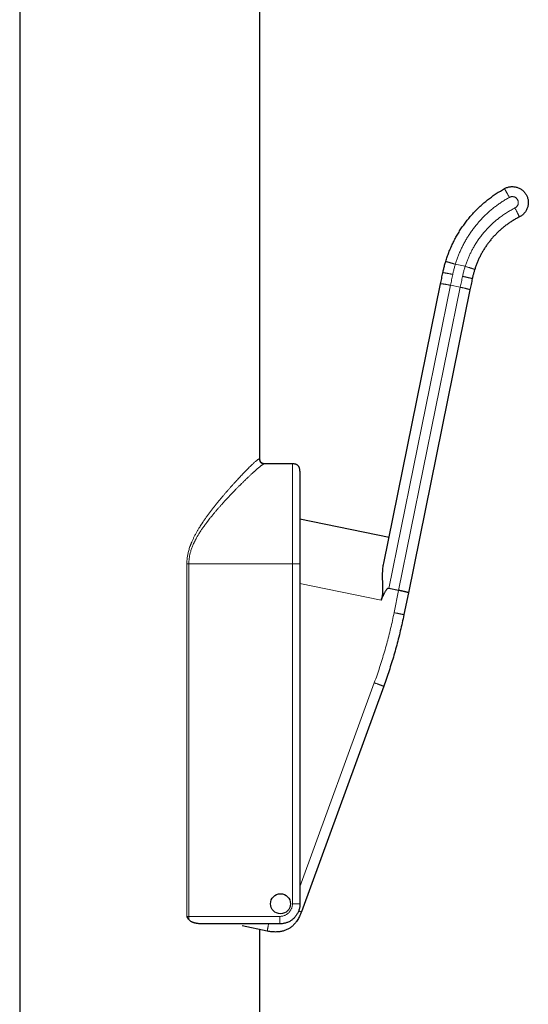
# Model space of a CAD drawing. Header units: millimetres. Extents: x 8 to 1004, y 12 to 903.
# Tile 13 of 56: x 309 to 360, y 706 to 804. Entities that reach past the tile are written whole.
import ezdxf

# ---------------------------------------------------------------- set-up
doc = ezdxf.new("R2010")
doc.units = ezdxf.units.MM

msp = doc.modelspace()

# ---------------------------------------------------------------- linework, layer by layer
at = {"color": 7, "linetype": 'Continuous', "lineweight": 30}
for p, q in [((333.267, 760.511), (333.267, 868.219)), ((309.267, 850.585), (309.267, 673.445)), ((345.64, 750.066), (351.318, 777.989)), ((354.258, 777.391), (348.102, 747.12)), ((336.517, 760.011), (333.727, 760.011)), ((346.166, 752.653), (337.267, 754.463)), ((346.166, 752.653), (337.267, 754.462)), ((337.267, 750.011), (337.267, 716.011)), ((347.129, 747.355), (346.15, 747.554)), ((348.102, 747.12), (347.657, 744.93)), ((345.637, 737.772), (337.411, 715.201)), ((335.267, 714.011), (327.507, 714.011)), ((333.994, 713.289), (331.48, 713.8)), ((333.267, 673.445), (333.267, 713.437))]:
    msp.add_line(p, q, dxfattribs=at)
at = {"color": 8, "linetype": 'Continuous', "lineweight": 0}
for p, q in [((352.79, 779.957), (353.778, 779.756)), ((352.312, 777.86), (346.15, 747.554)), ((353.292, 777.66), (352.312, 777.86)), ((347.129, 747.355), (353.292, 777.66)), ((325.97, 714.761), (325.97, 750.011)), ((326.166, 750.011), (326.166, 714.761)), ((336.517, 750.011), (326.166, 750.011)), ((336.517, 716.011), (336.517, 750.011)), ((345.383, 746.383), (337.267, 748.034)), ((346.677, 745.129), (347.129, 747.355)), ((337.267, 717.727), (344.697, 738.114)), ((326.166, 714.761), (335.267, 714.761))]:
    msp.add_line(p, q, dxfattribs=at)
at = {"color": 7, "linetype": 'Continuous', "lineweight": 30}
msp.add_circle((335.324, 716.024), 1, dxfattribs=at)
for points in [[(357.706, 787.524), (357.753, 787.548), (357.847, 787.597), (357.997, 787.652), (358.15, 787.693), (358.308, 787.718), (358.467, 787.728), (358.626, 787.722), (358.783, 787.7), (358.938, 787.662), (359.088, 787.609), (359.233, 787.542), (359.37, 787.46), (359.498, 787.366), (359.616, 787.259), (359.723, 787.141), (359.818, 787.013), (359.899, 786.876), (359.967, 786.732), (360.019, 786.582), (360.057, 786.427), (360.079, 786.269), (360.086, 786.11), (360.076, 785.951), (360.051, 785.794), (360.011, 785.64), (359.955, 785.491), (359.885, 785.348), (359.801, 785.213), (359.703, 785.086), (359.594, 784.97), (359.474, 784.866), (359.345, 784.773), (359.251, 784.723), (359.205, 784.697)], [(351.834, 780.247), (351.882, 780.4), (351.978, 780.705), (352.144, 781.154), (352.327, 781.597), (352.526, 782.033), (352.742, 782.461), (352.974, 782.88), (353.223, 783.29), (353.487, 783.69), (353.766, 784.08), (354.059, 784.459), (354.367, 784.826), (354.689, 785.181), (355.025, 785.523), (355.373, 785.853), (355.734, 786.168), (356.107, 786.47), (356.49, 786.757), (356.885, 787.029), (357.289, 787.286), (357.567, 787.445), (357.706, 787.524)], [(359.205, 784.697), (359.1, 784.643), (358.891, 784.534), (358.585, 784.355), (358.286, 784.165), (357.996, 783.963), (357.713, 783.75), (357.439, 783.526), (357.174, 783.291), (356.919, 783.046), (356.674, 782.79), (356.439, 782.526), (356.214, 782.252), (356.001, 781.969), (355.799, 781.679), (355.609, 781.38), (355.431, 781.074), (355.265, 780.762), (355.111, 780.443), (354.971, 780.118), (354.842, 779.788), (354.768, 779.564), (354.731, 779.452)], [(351.318, 777.989), (351.356, 778.176), (351.432, 778.55), (351.508, 778.924), (351.546, 779.111)], [(354.486, 778.513), (354.448, 778.326), (354.372, 777.952), (354.296, 777.578), (354.258, 777.391)], [(337.267, 716.011), (337.266, 715.959), (337.263, 715.854), (337.244, 715.698), (337.214, 715.544), (337.171, 715.393), (337.116, 715.245), (337.051, 715.102), (336.974, 714.965), (336.887, 714.835), (336.789, 714.711), (336.682, 714.596), (336.567, 714.489), (336.444, 714.392), (336.313, 714.304), (336.176, 714.227), (336.033, 714.162), (335.885, 714.107), (335.734, 714.065), (335.58, 714.034), (335.424, 714.015), (335.319, 714.013), (335.267, 714.011)]]:
    msp.add_open_spline(points, degree=3, dxfattribs=at)
at = {"color": 8, "linetype": 'Continuous', "lineweight": 0}
for points, knots in [([(358.192, 786.65), (358.072, 786.582), (357.834, 786.446), (357.486, 786.226), (357.146, 785.995), (356.814, 785.752), (356.491, 785.497), (356.184, 785.235), (355.891, 784.968), (355.614, 784.698), (355.346, 784.418), (355.087, 784.128), (354.833, 783.824), (354.585, 783.506), (354.344, 783.172), (354.116, 782.83), (353.9, 782.48), (353.696, 782.123), (353.509, 781.765), (353.338, 781.407), (353.182, 781.053), (353.039, 780.692), (352.907, 780.328), (352.829, 780.081), (352.79, 779.957)], [0, 0, 0, 0, 0.04673, 0.093364, 0.139961, 0.186582, 0.233287, 0.280048, 0.324039, 0.367979, 0.411919, 0.455909, 0.5, 0.546721, 0.593349, 0.639946, 0.68657, 0.733283, 0.780054, 0.824052, 0.867995, 0.911933, 0.955918, 1, 1, 1, 1]), ([(357.706, 787.524), (357.706, 787.523), (357.707, 787.522), (357.712, 787.512), (357.722, 787.495), (357.735, 787.471), (357.752, 787.44), (357.773, 787.403), (357.798, 787.358), (357.827, 787.306), (357.859, 787.248), (357.895, 787.182), (357.936, 787.11), (357.98, 787.031), (358.027, 786.945), (358.079, 786.853), (358.134, 786.754), (358.172, 786.685), (358.192, 786.65)], [0, 0, 0, 0, 0.074669, 0.144858, 0.210964, 0.273465, 0.332924, 0.389996, 0.44542, 0.5, 0.55458, 0.610004, 0.667076, 0.726535, 0.789036, 0.855142, 0.925331, 1, 1, 1, 1]), ([(358.754, 785.59), (358.777, 785.603), (358.823, 785.628), (358.886, 785.678), (358.941, 785.735), (358.989, 785.799), (359.028, 785.869), (359.057, 785.943), (359.076, 786.02), (359.084, 786.1), (359.082, 786.179), (359.07, 786.258), (359.048, 786.334), (359.015, 786.407), (358.973, 786.475), (358.923, 786.537), (358.864, 786.591), (358.799, 786.637), (358.729, 786.675), (358.654, 786.702), (358.576, 786.72), (358.497, 786.727), (358.417, 786.723), (358.339, 786.71), (358.263, 786.686), (358.215, 786.662), (358.192, 786.65)], [0, 0, 0, 0, 0.041724, 0.083143, 0.124997, 0.166659, 0.208077, 0.249997, 0.291658, 0.333077, 0.374997, 0.416658, 0.458077, 0.499997, 0.541658, 0.583077, 0.624997, 0.666658, 0.708077, 0.749997, 0.791658, 0.833077, 0.874997, 0.916725, 0.958143, 1, 1, 1, 1]), ([(353.778, 779.756), (353.817, 779.873), (353.894, 780.105), (354.026, 780.448), (354.169, 780.786), (354.325, 781.118), (354.494, 781.445), (354.685, 781.785), (354.901, 782.134), (355.144, 782.492), (355.403, 782.839), (355.663, 783.158), (355.922, 783.45), (356.175, 783.716), (356.438, 783.972), (356.71, 784.218), (356.992, 784.454), (357.3, 784.694), (357.634, 784.933), (357.997, 785.169), (358.369, 785.39), (358.626, 785.523), (358.754, 785.59)], [0, 0, 0, 0, 0.046735, 0.093367, 0.13996, 0.186578, 0.233287, 0.280054, 0.33503, 0.389942, 0.444897, 0.5, 0.546724, 0.59335, 0.639942, 0.686565, 0.733282, 0.780061, 0.835045, 0.88996, 0.94491, 1, 1, 1, 1]), ([(359.205, 784.697), (359.204, 784.698), (359.204, 784.699), (359.198, 784.71), (359.19, 784.727), (359.177, 784.751), (359.162, 784.783), (359.142, 784.821), (359.119, 784.867), (359.093, 784.919), (359.062, 784.979), (359.029, 785.046), (358.991, 785.12), (358.951, 785.2), (358.906, 785.288), (358.859, 785.382), (358.807, 785.484), (358.772, 785.554), (358.754, 785.59)], [0, 0, 0, 0, 0.074669, 0.144858, 0.210964, 0.273465, 0.332924, 0.389996, 0.44542, 0.5, 0.55458, 0.610004, 0.667076, 0.726535, 0.789036, 0.855142, 0.925331, 1, 1, 1, 1]), ([(351.834, 780.247), (351.834, 780.247), (351.836, 780.247), (351.847, 780.243), (351.865, 780.238), (351.891, 780.23), (351.925, 780.22), (351.966, 780.207), (352.015, 780.192), (352.072, 780.175), (352.136, 780.156), (352.207, 780.134), (352.286, 780.11), (352.373, 780.084), (352.467, 780.055), (352.568, 780.025), (352.677, 779.992), (352.752, 779.969), (352.79, 779.957)], [0, 0, 0, 0, 0.074669, 0.144858, 0.210964, 0.273465, 0.332924, 0.389996, 0.44542, 0.5, 0.55458, 0.610004, 0.667076, 0.726535, 0.789036, 0.855142, 0.925331, 1, 1, 1, 1]), ([(352.79, 779.957), (352.758, 779.846), (352.692, 779.623), (352.606, 779.286), (352.557, 779.059), (352.533, 778.946)], [0, 0, 0, 0, 0.33338, 0.666597, 1, 1, 1, 1]), ([(353.513, 778.747), (353.538, 778.86), (353.586, 779.087), (353.675, 779.424), (353.744, 779.645), (353.778, 779.756)], [0, 0, 0, 0, 0.333412, 0.666589, 1, 1, 1, 1]), ([(354.731, 779.452), (354.73, 779.452), (354.729, 779.452), (354.717, 779.456), (354.699, 779.462), (354.673, 779.47), (354.64, 779.481), (354.599, 779.494), (354.55, 779.51), (354.494, 779.527), (354.43, 779.548), (354.359, 779.571), (354.28, 779.596), (354.194, 779.623), (354.1, 779.653), (354, 779.685), (353.891, 779.72), (353.817, 779.744), (353.778, 779.756)], [0, 0, 0, 0, 0.074669, 0.144858, 0.210964, 0.273465, 0.332924, 0.389996, 0.44542, 0.5, 0.55458, 0.610004, 0.667076, 0.726535, 0.789036, 0.855142, 0.925331, 1, 1, 1, 1]), ([(351.546, 779.111), (351.547, 779.113), (351.549, 779.115), (351.562, 779.116), (351.581, 779.116), (351.609, 779.114), (351.644, 779.11), (351.686, 779.104), (351.737, 779.097), (351.795, 779.087), (351.861, 779.076), (351.935, 779.063), (352.016, 779.048), (352.105, 779.031), (352.201, 779.012), (352.305, 778.992), (352.417, 778.97), (352.494, 778.954), (352.533, 778.946)], [0, 0, 0, 0, 0.074669, 0.144858, 0.210964, 0.273465, 0.332924, 0.389996, 0.44542, 0.5, 0.55458, 0.610004, 0.667076, 0.726535, 0.789036, 0.855142, 0.925331, 1, 1, 1, 1]), ([(354.486, 778.513), (354.486, 778.515), (354.485, 778.518), (354.474, 778.524), (354.456, 778.532), (354.43, 778.54), (354.396, 778.55), (354.355, 778.562), (354.305, 778.575), (354.248, 778.589), (354.182, 778.604), (354.11, 778.621), (354.029, 778.639), (353.94, 778.658), (353.844, 778.678), (353.741, 778.7), (353.63, 778.723), (353.553, 778.739), (353.513, 778.747)], [0, 0, 0, 0, 0.074669, 0.144858, 0.210964, 0.273465, 0.332924, 0.389996, 0.44542, 0.5, 0.55458, 0.610004, 0.667076, 0.726535, 0.789036, 0.855142, 0.925331, 1, 1, 1, 1]), ([(351.318, 777.989), (351.319, 777.991), (351.322, 777.997), (351.335, 778.002), (351.355, 778.006), (351.383, 778.007), (351.419, 778.007), (351.463, 778.004), (351.514, 777.999), (351.572, 777.992), (351.639, 777.983), (351.713, 777.971), (351.795, 777.958), (351.884, 777.942), (351.98, 777.925), (352.084, 777.905), (352.196, 777.883), (352.273, 777.868), (352.312, 777.86)], [0, 0, 0, 0, 0.074669, 0.144858, 0.210964, 0.273465, 0.332924, 0.389996, 0.44542, 0.5, 0.55458, 0.610004, 0.667076, 0.726535, 0.789036, 0.855142, 0.925331, 1, 1, 1, 1]), ([(354.258, 777.391), (354.258, 777.394), (354.258, 777.4), (354.248, 777.41), (354.23, 777.421), (354.205, 777.434), (354.172, 777.447), (354.131, 777.461), (354.082, 777.477), (354.025, 777.493), (353.96, 777.511), (353.888, 777.529), (353.807, 777.549), (353.719, 777.569), (353.623, 777.591), (353.52, 777.613), (353.409, 777.637), (353.332, 777.652), (353.292, 777.66)], [0, 0, 0, 0, 0.0746695, 0.1448578, 0.2109639, 0.2734646, 0.332924, 0.3899961, 0.4454196, 0.5, 0.5545804, 0.6100039, 0.667076, 0.7265354, 0.7890361, 0.8551422, 0.9253305, 1, 1, 1, 1]), ([(325.97, 750.011), (325.97, 750.065), (325.971, 750.173), (325.98, 750.334), (325.994, 750.496), (326.014, 750.659), (326.039, 750.822), (326.07, 750.985), (326.108, 751.16), (326.156, 751.347), (326.215, 751.546), (326.266, 751.701), (326.306, 751.812), (326.331, 751.881), (326.357, 751.949), (326.384, 752.018), (326.411, 752.087), (326.44, 752.156), (326.496, 752.288), (326.585, 752.485), (326.713, 752.745), (326.852, 753.009), (326.995, 753.266), (327.142, 753.514), (327.252, 753.691), (327.325, 753.807), (327.36, 753.862), (327.395, 753.916), (327.431, 753.971), (327.467, 754.026), (327.504, 754.082), (327.588, 754.209), (327.723, 754.407), (327.912, 754.674), (328.106, 754.942), (328.305, 755.209), (328.509, 755.475), (328.714, 755.737), (328.911, 755.985), (329.1, 756.218), (329.282, 756.44), (329.463, 756.657), (329.643, 756.87), (329.822, 757.08), (330.007, 757.293), (330.196, 757.509), (330.387, 757.726), (330.574, 757.935), (330.756, 758.137), (330.934, 758.331), (331.109, 758.521), (331.283, 758.708), (331.456, 758.892), (331.624, 759.068), (331.749, 759.198), (331.836, 759.287), (331.887, 759.34), (331.937, 759.391), (331.987, 759.442), (332.035, 759.491), (332.083, 759.539), (332.166, 759.622), (332.28, 759.735), (332.419, 759.87), (332.547, 759.992), (332.666, 760.101), (332.773, 760.198), (332.87, 760.282), (332.957, 760.352), (333.032, 760.41), (333.098, 760.456), (333.152, 760.488), (333.197, 760.508), (333.218, 760.51), (333.228, 760.511)], [0, 0, 0, 0, 0.008966, 0.017975, 0.027039, 0.036169, 0.045379, 0.05468, 0.064084, 0.075458, 0.087081, 0.098971, 0.103037, 0.107135, 0.111267, 0.115432, 0.119632, 0.123866, 0.128135, 0.144135, 0.160667, 0.177751, 0.195405, 0.211425, 0.227909, 0.231674, 0.235464, 0.239278, 0.243115, 0.246977, 0.250864, 0.254775, 0.273914, 0.293379, 0.313181, 0.333326, 0.353824, 0.374683, 0.394915, 0.413191, 0.431462, 0.449734, 0.468011, 0.486297, 0.504598, 0.524988, 0.545182, 0.565186, 0.585008, 0.604655, 0.624134, 0.64439, 0.665237, 0.685808, 0.706114, 0.712895, 0.719647, 0.726371, 0.733069, 0.739739, 0.746383, 0.753002, 0.774841, 0.796379, 0.817637, 0.838635, 0.859395, 0.879939, 0.90029, 0.920472, 0.940508, 0.960425, 0.980247, 1, 1, 1, 1]), ([(333.727, 760.011), (333.719, 760.011), (333.702, 760.009), (333.669, 759.998), (333.63, 759.98), (333.584, 759.954), (333.532, 759.921), (333.473, 759.881), (333.408, 759.833), (333.326, 759.771), (333.225, 759.69), (333.1, 759.587), (332.99, 759.493), (332.903, 759.417), (332.843, 759.364), (332.781, 759.309), (332.717, 759.252), (332.651, 759.192), (332.546, 759.097), (332.397, 758.96), (332.197, 758.772), (332.021, 758.604), (331.875, 758.463), (331.764, 758.356), (331.652, 758.246), (331.542, 758.138), (331.411, 758.009), (331.255, 757.854), (331.067, 757.664), (330.917, 757.512), (330.81, 757.402), (330.749, 757.339), (330.687, 757.275), (330.624, 757.21), (330.56, 757.144), (330.495, 757.076), (330.43, 757.008), (330.346, 756.919), (330.241, 756.809), (330.114, 756.673), (329.98, 756.53), (329.843, 756.382), (329.715, 756.242), (329.61, 756.126), (329.525, 756.032), (329.448, 755.947), (329.366, 755.854), (329.278, 755.755), (329.184, 755.648), (329.082, 755.532), (328.978, 755.411), (328.871, 755.286), (328.77, 755.166), (328.675, 755.052), (328.591, 754.952), (328.52, 754.865), (328.449, 754.778), (328.369, 754.679), (328.261, 754.544), (328.136, 754.384), (328.032, 754.248), (327.964, 754.159), (327.931, 754.114), (327.898, 754.07), (327.865, 754.026), (327.833, 753.983), (327.776, 753.905), (327.695, 753.793), (327.592, 753.647), (327.493, 753.504), (327.399, 753.364), (327.31, 753.228), (327.221, 753.088), (327.14, 752.958), (327.068, 752.836), (327.006, 752.73), (326.947, 752.625), (326.89, 752.521), (326.835, 752.419), (326.783, 752.318), (326.734, 752.218), (326.674, 752.094), (326.606, 751.945), (326.533, 751.771), (326.466, 751.599), (326.407, 751.429), (326.354, 751.261), (326.298, 751.06), (326.244, 750.823), (326.199, 750.551), (326.171, 750.28), (326.168, 750.101), (326.166, 750.011)], [0, 0, 0, 0, 0.015351, 0.030754, 0.046217, 0.06175, 0.077361, 0.093058, 0.10885, 0.124744, 0.147115, 0.169845, 0.192953, 0.20214, 0.211389, 0.220701, 0.230078, 0.239521, 0.24903, 0.273838, 0.299341, 0.325555, 0.338165, 0.350936, 0.363871, 0.376532, 0.387824, 0.407181, 0.427212, 0.44792, 0.454151, 0.460442, 0.466791, 0.473199, 0.479667, 0.486194, 0.492781, 0.499426, 0.511485, 0.524111, 0.537304, 0.551065, 0.564298, 0.574745, 0.581633, 0.589063, 0.597035, 0.60555, 0.614607, 0.624206, 0.634918, 0.644844, 0.655142, 0.664324, 0.672391, 0.679342, 0.685178, 0.693094, 0.702658, 0.716807, 0.730251, 0.733656, 0.737013, 0.740321, 0.743581, 0.746793, 0.749957, 0.760954, 0.771597, 0.781886, 0.791822, 0.801406, 0.810639, 0.82103, 0.828333, 0.835489, 0.842498, 0.849361, 0.856078, 0.86265, 0.869079, 0.875366, 0.886508, 0.897354, 0.907911, 0.918189, 0.928197, 0.937945, 0.953891, 0.969508, 0.984856, 1, 1, 1, 1]), ([(333.727, 760.011), (333.7, 760.012), (333.649, 760.013), (333.576, 760.024), (333.515, 760.039), (333.464, 760.059), (333.423, 760.081), (333.386, 760.106), (333.352, 760.136), (333.323, 760.169), (333.297, 760.207), (333.276, 760.248), (333.256, 760.299), (333.241, 760.36), (333.23, 760.433), (333.229, 760.485), (333.228, 760.511)], [0, 0, 0, 0, 0.098542, 0.189342, 0.273439, 0.332905, 0.389984, 0.445413, 0.5, 0.554587, 0.610016, 0.667095, 0.726561, 0.810658, 0.901458, 1, 1, 1, 1]), ([(336.517, 750.011), (336.517, 750.158), (336.517, 750.451), (336.517, 750.89), (336.517, 751.327), (336.517, 751.762), (336.517, 752.191), (336.517, 752.613), (336.517, 753.028), (336.517, 753.437), (336.517, 753.842), (336.517, 754.242), (336.517, 754.636), (336.517, 755.022), (336.517, 755.398), (336.517, 755.761), (336.517, 756.111), (336.517, 756.448), (336.517, 756.773), (336.517, 757.086), (336.517, 757.389), (336.517, 757.679), (336.517, 757.954), (336.517, 758.213), (336.517, 758.456), (336.517, 758.681), (336.517, 758.888), (336.517, 759.079), (336.517, 759.254), (336.517, 759.412), (336.517, 759.554), (336.517, 759.676), (336.517, 759.78), (336.517, 759.865), (336.517, 759.931), (336.517, 759.977), (336.517, 760.006), (336.517, 760.01), (336.517, 760.011)], [0, 0, 0, 0, 0.028, 0.056, 0.084, 0.112, 0.14, 0.1675, 0.195, 0.2225, 0.25, 0.278, 0.306, 0.334, 0.362, 0.39, 0.4175, 0.445, 0.4725, 0.5, 0.528, 0.556, 0.584, 0.612, 0.64, 0.6675, 0.695, 0.7225, 0.75, 0.778, 0.806, 0.834, 0.862, 0.89, 0.9175, 0.945, 0.9725, 1, 1, 1, 1]), ([(326.166, 750.011), (326.149, 750.011), (326.115, 750.011), (326.066, 750.011), (326.017, 750.011), (325.986, 750.011), (325.97, 750.011)], [0, 0, 0, 0, 0.251285, 0.5, 0.748715, 1, 1, 1, 1]), ([(337.267, 750.011), (337.266, 750.011), (337.264, 750.011), (337.248, 750.011), (337.225, 750.011), (337.195, 750.011), (337.163, 750.011), (337.125, 750.011), (337.08, 750.011), (337.03, 750.011), (336.974, 750.011), (336.912, 750.011), (336.836, 750.011), (336.744, 750.011), (336.634, 750.011), (336.557, 750.011), (336.517, 750.011)], [0, 0, 0, 0, 0.098542, 0.189342, 0.273439, 0.332905, 0.389984, 0.445413, 0.5, 0.554587, 0.610016, 0.667095, 0.726561, 0.810658, 0.901458, 1, 1, 1, 1]), ([(344.697, 738.114), (344.789, 738.371), (344.974, 738.884), (345.234, 739.659), (345.481, 740.438), (345.716, 741.22), (345.936, 742.001), (346.142, 742.781), (346.333, 743.56), (346.513, 744.343), (346.622, 744.867), (346.677, 745.129)], [0, 0, 0, 0, 0.112143, 0.224178, 0.336135, 0.448048, 0.559945, 0.669861, 0.779822, 0.889859, 1, 1, 1, 1]), ([(347.657, 744.93), (347.656, 744.93), (347.655, 744.93), (347.643, 744.933), (347.624, 744.937), (347.598, 744.942), (347.563, 744.949), (347.521, 744.958), (347.471, 744.968), (347.413, 744.98), (347.348, 744.993), (347.274, 745.008), (347.193, 745.024), (347.105, 745.042), (347.008, 745.062), (346.905, 745.083), (346.793, 745.106), (346.717, 745.121), (346.677, 745.129)], [0, 0, 0, 0, 0.074669, 0.144858, 0.210964, 0.273465, 0.332924, 0.389996, 0.44542, 0.5, 0.55458, 0.610004, 0.667076, 0.726535, 0.789036, 0.855142, 0.925331, 1, 1, 1, 1]), ([(345.637, 737.772), (345.636, 737.772), (345.635, 737.773), (345.624, 737.777), (345.606, 737.783), (345.58, 737.793), (345.547, 737.805), (345.507, 737.819), (345.459, 737.837), (345.403, 737.857), (345.34, 737.88), (345.27, 737.906), (345.192, 737.934), (345.107, 737.965), (345.015, 737.999), (344.916, 738.035), (344.809, 738.074), (344.735, 738.101), (344.697, 738.114)], [0, 0, 0, 0, 0.0746695, 0.1448578, 0.2109639, 0.2734646, 0.332924, 0.3899961, 0.4454196, 0.5, 0.5545804, 0.6100039, 0.667076, 0.7265354, 0.7890361, 0.8551422, 0.9253305, 1, 1, 1, 1]), ([(335.267, 714.761), (335.308, 714.762), (335.39, 714.765), (335.511, 714.783), (335.63, 714.813), (335.746, 714.855), (335.857, 714.907), (335.962, 714.97), (336.061, 715.043), (336.152, 715.126), (336.235, 715.217), (336.308, 715.315), (336.371, 715.421), (336.423, 715.532), (336.465, 715.648), (336.495, 715.767), (336.513, 715.888), (336.516, 715.97), (336.517, 716.011)], [0, 0, 0, 0, 0.062751, 0.124928, 0.18714, 0.249997, 0.312697, 0.374856, 0.437086, 0.499997, 0.562697, 0.624856, 0.687086, 0.749997, 0.812751, 0.874928, 0.937141, 1, 1, 1, 1]), ([(337.267, 716.011), (337.266, 716.011), (337.264, 716.011), (337.248, 716.011), (337.225, 716.011), (337.195, 716.011), (337.163, 716.011), (337.125, 716.011), (337.08, 716.011), (337.03, 716.011), (336.974, 716.011), (336.912, 716.011), (336.836, 716.011), (336.744, 716.011), (336.634, 716.011), (336.557, 716.011), (336.517, 716.011)], [0, 0, 0, 0, 0.098542, 0.189342, 0.273439, 0.332905, 0.389984, 0.445413, 0.5, 0.554587, 0.610016, 0.667095, 0.726561, 0.810658, 0.901458, 1, 1, 1, 1]), ([(325.97, 714.761), (325.986, 714.761), (326.017, 714.761), (326.066, 714.761), (326.115, 714.761), (326.149, 714.761), (326.166, 714.761)], [0, 0, 0, 0, 0.251285, 0.5, 0.748715, 1, 1, 1, 1]), ([(326.166, 714.437), (326.166, 714.461), (326.166, 714.511), (326.166, 714.589), (326.166, 714.673), (326.166, 714.731), (326.166, 714.761)], [0, 0, 0, 0, 0.228803, 0.470662, 0.727258, 1, 1, 1, 1]), ([(335.267, 714.011), (335.267, 714.012), (335.267, 714.014), (335.267, 714.03), (335.267, 714.053), (335.267, 714.083), (335.267, 714.115), (335.267, 714.154), (335.267, 714.198), (335.267, 714.248), (335.267, 714.304), (335.267, 714.366), (335.267, 714.442), (335.267, 714.534), (335.267, 714.645), (335.267, 714.721), (335.267, 714.761)], [0, 0, 0, 0, 0.098542, 0.189342, 0.273439, 0.332905, 0.389984, 0.445413, 0.5, 0.554587, 0.610016, 0.667095, 0.726561, 0.810658, 0.901458, 1, 1, 1, 1]), ([(337.411, 715.201), (337.409, 715.202), (337.407, 715.203), (337.388, 715.21), (337.358, 715.221), (337.321, 715.234), (337.28, 715.249), (337.232, 715.266), (337.184, 715.284), (337.149, 715.297), (337.135, 715.302)], [0, 0, 0, 0, 0.184042, 0.353626, 0.510688, 0.62175, 0.728353, 0.831877, 0.933826, 1, 1, 1, 1]), ([(333.994, 713.289), (333.994, 713.29), (333.995, 713.292), (333.999, 713.313), (334.005, 713.344), (334.013, 713.382), (334.022, 713.425), (334.032, 713.475), (334.044, 713.533), (334.057, 713.598), (334.072, 713.672), (334.088, 713.752), (334.109, 713.852), (334.126, 713.939), (334.138, 713.997), (334.141, 714.011)], [0, 0, 0, 0, 0.11769, 0.226134, 0.326572, 0.397593, 0.465763, 0.531963, 0.597157, 0.662351, 0.728551, 0.796721, 0.867742, 0.968179, 1, 1, 1, 1])]:
    msp.add_open_spline(points, degree=3, knots=knots, dxfattribs=at)
at = {"color": 7, "linetype": 'Continuous', "lineweight": 30}
for points, knots in [([(351.546, 779.111), (351.573, 779.239), (351.628, 779.493), (351.724, 779.872), (351.797, 780.122), (351.834, 780.247)], [0, 0, 0, 0, 0.333002, 0.666323, 1, 1, 1, 1]), ([(354.731, 779.452), (354.699, 779.349), (354.636, 779.142), (354.554, 778.829), (354.509, 778.619), (354.486, 778.513)], [0, 0, 0, 0, 0.3337644, 0.6670793, 1, 1, 1, 1]), ([(333.767, 760.011), (333.735, 760.012), (333.674, 760.014), (333.588, 760.029), (333.516, 760.053), (333.465, 760.079), (333.429, 760.104), (333.401, 760.127), (333.371, 760.158), (333.344, 760.193), (333.322, 760.232), (333.304, 760.272), (333.289, 760.32), (333.277, 760.376), (333.268, 760.44), (333.267, 760.487), (333.267, 760.511)], [0, 0, 0, 0, 0.118631, 0.22607, 0.319622, 0.400019, 0.437045, 0.480631, 0.533308, 0.595927, 0.644066, 0.698228, 0.759481, 0.829136, 0.908729, 1, 1, 1, 1]), ([(337.267, 759.261), (337.266, 759.301), (337.264, 759.378), (337.248, 759.488), (337.225, 759.58), (337.195, 759.656), (337.163, 759.718), (337.125, 759.775), (337.08, 759.825), (337.03, 759.869), (336.974, 759.907), (336.912, 759.94), (336.836, 759.969), (336.744, 759.993), (336.634, 760.009), (336.557, 760.01), (336.517, 760.011)], [0, 0, 0, 0, 0.098542, 0.189342, 0.273439, 0.332905, 0.389984, 0.445413, 0.5, 0.554587, 0.610016, 0.667095, 0.726561, 0.810658, 0.901458, 1, 1, 1, 1]), ([(337.267, 759.261), (337.267, 759.26), (337.267, 759.256), (337.267, 759.228), (337.267, 759.184), (337.267, 759.121), (337.267, 759.042), (337.267, 758.946), (337.267, 758.834), (337.267, 758.705), (337.267, 758.559), (337.267, 758.396), (337.267, 758.216), (337.267, 758.02), (337.267, 757.808), (337.267, 757.583), (337.267, 757.345), (337.267, 757.095), (337.267, 756.831), (337.267, 756.552), (337.267, 756.26), (337.267, 755.954), (337.267, 755.637), (337.267, 755.308), (337.267, 754.971), (337.267, 754.627), (337.267, 754.277), (337.267, 753.918), (337.267, 753.55), (337.267, 753.173), (337.267, 752.788), (337.267, 752.397), (337.267, 752.002), (337.267, 751.604), (337.267, 751.207), (337.267, 750.81), (337.267, 750.411), (337.267, 750.145), (337.267, 750.011)], [0, 0, 0, 0, 0.028032, 0.0560009, 0.0839609, 0.1119665, 0.140024, 0.1675117, 0.1949692, 0.2224481, 0.2499999, 0.2780253, 0.3059914, 0.3339525, 0.361963, 0.390024, 0.4175117, 0.4449692, 0.4724481, 0.4999999, 0.5280253, 0.5559914, 0.5839525, 0.611963, 0.640024, 0.6675117, 0.6949692, 0.7224481, 0.7499999, 0.7780253, 0.8059914, 0.8339525, 0.861963, 0.8900281, 0.9175203, 0.9449786, 0.9724547, 1, 1, 1, 1]), ([(345.383, 746.383), (345.4, 746.429), (345.433, 746.519), (345.474, 746.653), (345.506, 746.783), (345.53, 746.907), (345.546, 747.028), (345.554, 747.117), (345.559, 747.18), (345.561, 747.213), (345.562, 747.246), (345.564, 747.28), (345.565, 747.315), (345.565, 747.358), (345.566, 747.412), (345.566, 747.478), (345.564, 747.552), (345.563, 747.632), (345.56, 747.718), (345.556, 747.805), (345.553, 747.887), (345.549, 747.961), (345.546, 748.032), (345.543, 748.103), (345.539, 748.174), (345.537, 748.242), (345.533, 748.341), (345.528, 748.471), (345.525, 748.628), (345.524, 748.779), (345.525, 748.923), (345.528, 749.062), (345.534, 749.198), (345.545, 749.374), (345.564, 749.589), (345.596, 749.834), (345.625, 749.989), (345.64, 750.066)], [0, 0, 0, 0, 0.037008, 0.072473, 0.10648, 0.139021, 0.168328, 0.199186, 0.207531, 0.215987, 0.224555, 0.233235, 0.242028, 0.250935, 0.266277, 0.283372, 0.302223, 0.322832, 0.345199, 0.369326, 0.390568, 0.408826, 0.427184, 0.446217, 0.46472, 0.482696, 0.500144, 0.543696, 0.585894, 0.626746, 0.666262, 0.704451, 0.741325, 0.78074, 0.854492, 0.927543, 1, 1, 1, 1]), ([(346.15, 747.554), (346.137, 747.555), (346.111, 747.559), (346.07, 747.55), (346.029, 747.531), (345.981, 747.499), (345.927, 747.448), (345.867, 747.377), (345.804, 747.288), (345.74, 747.181), (345.673, 747.056), (345.603, 746.913), (345.531, 746.753), (345.457, 746.574), (345.409, 746.449), (345.383, 746.383)], [0, 0, 0, 0, 0.026168, 0.053668, 0.084088, 0.118614, 0.17239, 0.236141, 0.310606, 0.396247, 0.493368, 0.602175, 0.722815, 0.855397, 1, 1, 1, 1]), ([(348.102, 747.12), (348.102, 747.122), (348.101, 747.125), (348.09, 747.131), (348.072, 747.139), (348.046, 747.148), (348.012, 747.158), (347.971, 747.169), (347.921, 747.182), (347.864, 747.196), (347.799, 747.212), (347.726, 747.228), (347.645, 747.246), (347.557, 747.265), (347.461, 747.286), (347.357, 747.308), (347.246, 747.331), (347.169, 747.346), (347.129, 747.355)], [0, 0, 0, 0, 0.0746934, 0.1449039, 0.2110298, 0.2735478, 0.3330212, 0.3901038, 0.4455337, 0.5001163, 0.5546946, 0.6101115, 0.6671732, 0.7266185, 0.7891021, 0.8551883, 0.9253545, 1, 1, 1, 1]), ([(347.657, 744.93), (347.6, 744.658), (347.487, 744.114), (347.3, 743.301), (347.1, 742.492), (346.886, 741.686), (346.66, 740.888), (346.423, 740.099), (346.174, 739.319), (345.914, 738.543), (345.729, 738.029), (345.637, 737.772)], [0, 0, 0, 0, 0.112, 0.224, 0.336, 0.448, 0.56, 0.67, 0.78, 0.89, 1, 1, 1, 1]), ([(326.166, 714.437), (326.153, 714.455), (326.127, 714.492), (326.089, 714.551), (326.06, 714.599), (326.04, 714.634), (326.028, 714.655), (326.016, 714.677), (326.004, 714.698), (325.991, 714.721), (325.98, 714.742), (325.972, 714.756), (325.969, 714.761)], [0, 0, 0, 0, 0.17561, 0.36433, 0.556497, 0.618068, 0.682064, 0.748489, 0.810419, 0.874301, 0.954171, 1, 1, 1, 1]), ([(337.411, 715.201), (337.381, 715.123), (337.322, 714.968), (337.22, 714.747), (337.112, 714.541), (336.994, 714.349), (336.875, 714.181), (336.757, 714.036), (336.64, 713.91), (336.517, 713.794), (336.389, 713.688), (336.255, 713.593), (336.115, 713.508), (335.969, 713.433), (335.818, 713.369), (335.661, 713.314), (335.498, 713.27), (335.33, 713.237), (335.144, 713.212), (334.938, 713.198), (334.714, 713.198), (334.481, 713.213), (334.239, 713.243), (334.077, 713.273), (333.994, 713.289)], [0, 0, 0, 0, 0.058075, 0.11378, 0.167289, 0.218801, 0.268537, 0.308806, 0.348169, 0.386789, 0.424845, 0.462519, 0.5, 0.537481, 0.575155, 0.613211, 0.651831, 0.691194, 0.731463, 0.781199, 0.832711, 0.88622, 0.941925, 1, 1, 1, 1]), ([(327.507, 714.011), (327.46, 714.012), (327.367, 714.013), (327.231, 714.02), (327.127, 714.03), (327.055, 714.039), (327.012, 714.045), (326.971, 714.052), (326.93, 714.059), (326.889, 714.066), (326.85, 714.074), (326.807, 714.084), (326.762, 714.095), (326.715, 714.108), (326.67, 714.121), (326.626, 714.136), (326.583, 714.151), (326.542, 714.167), (326.503, 714.184), (326.445, 714.211), (326.373, 714.25), (326.292, 714.306), (326.222, 714.367), (326.184, 714.414), (326.166, 714.437)], [0, 0, 0, 0, 0.1021646, 0.1998912, 0.2932923, 0.3237942, 0.3538255, 0.383392, 0.4124995, 0.4411542, 0.4693626, 0.4971316, 0.5316072, 0.5651518, 0.5977826, 0.6295188, 0.6603808, 0.6903911, 0.7195739, 0.7479558, 0.818531, 0.8834993, 0.943656, 1, 1, 1, 1])]:
    msp.add_open_spline(points, degree=3, knots=knots, dxfattribs=at)
at = {"color": 8, "linetype": 'Continuous', "lineweight": 0}
for points in [[(352.533, 778.946), (352.496, 778.765), (352.423, 778.402), (352.349, 778.041), (352.312, 777.86)], [(353.292, 777.66), (353.329, 777.841), (353.403, 778.203), (353.476, 778.566), (353.513, 778.747)], [(333.228, 760.511), (333.24, 760.511), (333.262, 760.511), (333.265, 760.511), (333.267, 760.511)]]:
    msp.add_open_spline(points, degree=3, dxfattribs=at)

doc.saveas('drawing.dxf')
